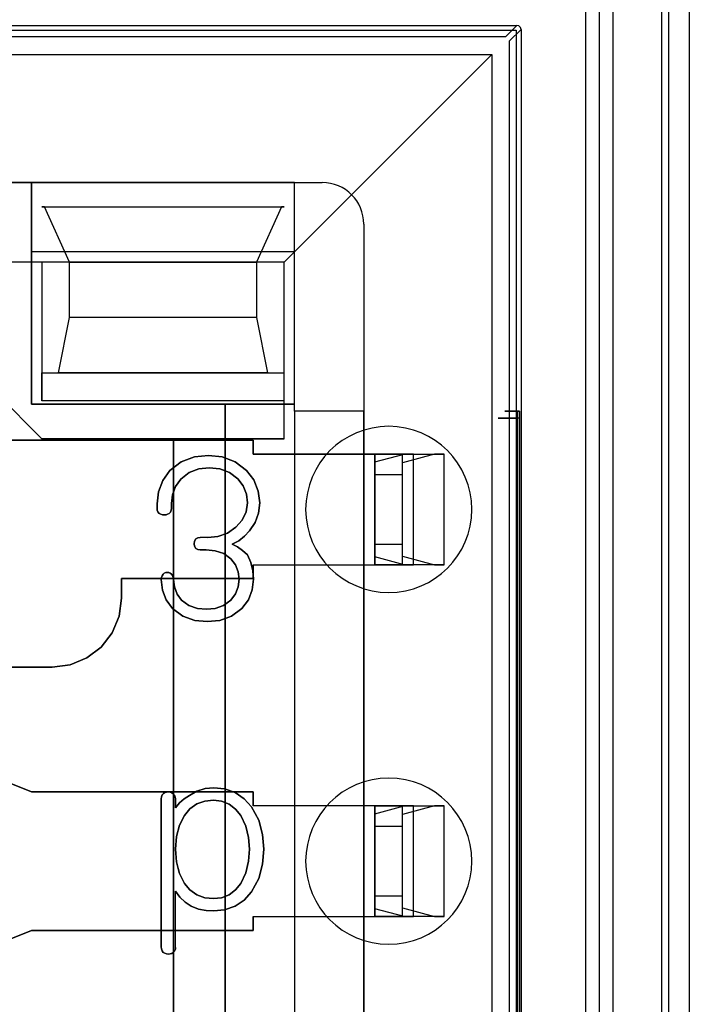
# Model space of a CAD drawing. Header units: millimetres. Extents: x 0 to 1524, y 0 to 1016.
# Tile 233 of 256: x 681.51 to 686.34, y 922.11 to 929.21. Entities that reach past the tile are written whole.
import ezdxf

# ---------------------------------------------------------------- set-up
doc = ezdxf.new("R2010")
doc.units = ezdxf.units.MM
doc.header["$LTSCALE"] = 83.82
doc.layers.get('0').update_dxf_attribs({"linetype": 'CONTINUOUS'})

msp = doc.modelspace()

# ---------------------------------------------------------------- linework, layer by layer
at = {"color": 4, "linetype": 'CONTINUOUS'}
for p, q in [((686.3444, 930.3884), (686.3444, 915.8884)), ((686.1444, 930.1884), (686.1444, 916.0884))]:
    msp.add_line(p, q, dxfattribs=at)
at = {"color": 6, "linetype": 'CONTINUOUS'}
for p, q in [((685.7944, 916.5384), (685.7944, 929.7385)), ((685.5949, 929.6389), (685.5949, 916.638)), ((685.6948, 916.638), (685.6948, 929.6389)), ((673.0894, 929.1734), (685.0994, 929.1734)), ((685.1294, 929.1435), (685.1294, 917.1334)), ((673.2694, 928.9634), (684.9194, 928.9634)), ((683.4194, 927.4634), (684.9194, 928.9634)), ((684.9194, 928.9634), (684.9194, 917.3134)), ((681.5944, 928.0384), (676.5944, 928.0384)), ((683.4944, 928.0384), (681.5944, 928.0384)), ((681.5944, 926.4384), (681.5944, 928.0384)), ((681.5944, 928.0384), (681.5944, 927.5384)), ((683.4944, 928.0384), (683.6944, 928.0384)), ((683.4944, 926.3884), (683.4944, 928.0384)), ((683.4944, 927.5384), (683.4944, 928.0384)), ((681.6894, 927.8634), (683.3994, 927.8634)), ((683.9944, 927.7384), (683.9944, 926.3884)), ((681.6694, 927.4634), (676.5194, 927.4634)), ((683.4194, 927.4634), (681.6694, 927.4634)), ((681.8694, 927.4634), (683.2194, 927.4634)), ((683.4194, 926.4634), (683.4194, 927.4634)), ((683.2194, 927.0634), (681.8694, 927.0634)), ((683.4194, 926.4634), (683.4194, 926.6634)), ((683.4194, 926.4634), (681.6694, 926.4634)), ((683.4194, 926.1884), (683.4194, 926.4634)), ((683.4944, 926.4384), (681.5944, 926.4384)), ((683.4944, 926.3884), (683.4944, 926.4384)), ((683.4944, 926.3884), (683.4944, 919.8884)), ((683.4944, 926.3884), (683.4944, 926.0784)), ((683.9944, 926.3884), (683.4944, 926.3884)), ((683.9944, 926.3884), (683.4944, 926.3884)), ((683.9944, 926.0784), (683.9944, 926.3884)), ((685.1076, 926.3884), (685.1176, 926.3884)), ((685.1061, 919.9384), (685.1061, 926.3384)), ((685.1192, 926.3384), (685.1192, 919.9384)), ((683.1944, 926.0784), (684.0744, 926.0784)), ((684.0744, 926.0784), (683.1944, 926.0784)), ((684.3541, 926.0784), (684.0744, 926.0784)), ((684.0744, 926.0214), (684.2849, 926.0784)), ((684.0744, 925.2784), (684.0744, 926.0784)), ((684.0744, 925.2784), (684.0744, 926.0784)), ((684.0744, 926.0784), (684.0744, 925.2784)), ((684.2744, 925.2784), (684.2744, 926.0784)), ((684.2744, 926.0784), (684.5744, 926.0784)), ((684.5052, 926.0784), (684.2744, 926.0159)), ((684.2744, 925.2784), (684.2744, 926.0784)), ((684.2849, 926.0784), (684.3541, 926.0784)), ((684.2849, 926.0784), (684.5052, 926.0784)), ((684.3541, 925.2784), (684.3541, 926.0784)), ((684.5744, 926.0784), (684.5052, 926.0784)), ((684.5744, 925.2784), (684.5744, 926.0784)), ((684.0744, 926.0214), (684.0744, 925.9284)), ((684.0744, 925.3355), (684.0744, 926.0214)), ((684.2744, 925.9284), (684.2744, 926.0159)), ((684.2744, 925.3409), (684.2744, 926.0159)), ((684.0744, 925.4284), (684.0744, 925.9284)), ((684.2744, 925.9284), (684.0744, 925.9284)), ((684.2744, 925.4284), (684.2744, 925.9284)), ((682.868, 925.4755), (682.8131, 925.4755)), ((682.868, 925.4755), (682.8131, 925.4755)), ((684.0744, 925.4284), (684.0744, 925.3355)), ((684.0744, 925.4284), (684.2744, 925.4284)), ((684.2744, 925.3409), (684.2744, 925.4284)), ((684.2849, 925.2784), (684.0744, 925.3355)), ((684.2744, 925.3409), (684.5052, 925.2784)), ((683.1944, 925.2784), (684.0744, 925.2784)), ((683.1944, 925.2784), (684.0744, 925.2784)), ((683.4944, 925.2784), (683.4944, 923.5384)), ((683.9944, 923.5384), (683.9944, 925.2784)), ((684.0744, 925.2784), (684.3541, 925.2784)), ((684.5744, 925.2784), (684.2744, 925.2784)), ((684.3541, 925.2784), (684.2849, 925.2784)), ((684.5052, 925.2784), (684.2849, 925.2784)), ((684.5052, 925.2784), (684.5744, 925.2784)), ((684.0744, 923.5384), (683.1944, 923.5384)), ((684.0744, 923.5384), (683.1944, 923.5384)), ((684.0744, 923.5384), (684.0744, 922.7384)), ((684.3541, 923.5384), (684.0744, 923.5384)), ((684.0744, 923.4814), (684.2849, 923.5384)), ((684.0744, 922.7384), (684.0744, 923.5384)), ((684.0744, 922.7384), (684.0744, 923.5384)), ((684.0744, 923.4814), (684.0744, 923.3884)), ((684.0744, 922.7955), (684.0744, 923.4814)), ((684.2744, 922.7384), (684.2744, 923.5384)), ((684.2744, 923.5384), (684.5744, 923.5384)), ((684.2744, 922.7384), (684.2744, 923.5384)), ((684.5052, 923.5384), (684.2744, 923.4759)), ((684.2744, 923.3884), (684.2744, 923.4759)), ((684.2744, 922.8009), (684.2744, 923.4759)), ((684.2849, 923.5384), (684.3541, 923.5384)), ((684.2849, 923.5384), (684.5052, 923.5384)), ((684.3541, 922.7384), (684.3541, 923.5384)), ((684.5744, 923.5384), (684.5052, 923.5384)), ((684.5744, 922.7384), (684.5744, 923.5384)), ((684.0744, 922.8884), (684.0744, 923.3884)), ((684.2744, 923.3884), (684.0744, 923.3884)), ((684.2744, 922.8884), (684.2744, 923.3884)), ((682.6351, 922.5162), (682.6351, 922.9213)), ((682.6351, 922.5162), (682.6351, 922.9213)), ((684.0744, 922.8884), (684.0744, 922.7955)), ((684.0744, 922.8884), (684.2744, 922.8884)), ((684.2744, 922.8009), (684.2744, 922.8884)), ((684.2849, 922.7384), (684.0744, 922.7955)), ((684.2744, 922.8009), (684.5052, 922.7384)), ((683.1944, 922.7384), (684.0744, 922.7384)), ((683.1944, 922.7384), (684.0744, 922.7384)), ((683.4944, 922.7384), (683.4944, 920.9984)), ((683.9944, 920.9984), (683.9944, 922.7384)), ((684.0744, 922.7384), (684.3541, 922.7384)), ((684.5744, 922.7384), (684.2744, 922.7384)), ((684.3541, 922.7384), (684.2849, 922.7384)), ((684.5052, 922.7384), (684.2849, 922.7384)), ((684.5052, 922.7384), (684.5744, 922.7384))]:
    msp.add_line(p, q, dxfattribs=at)
at = {"color": 7, "linetype": 'CONTINUOUS'}
for p, q in [((686.1944, 929.4384), (686.1944, 916.8384)), ((685.0994, 929.1734), (685.0169, 929.091)), ((673.0944, 929.1384), (685.0944, 929.1384)), ((685.0169, 929.091), (673.1719, 929.091)), ((685.0469, 929.061), (685.1294, 929.1435)), ((685.0944, 929.1384), (685.0944, 917.1384)), ((685.0469, 917.2159), (685.0469, 929.061)), ((674.4944, 928.0384), (683.6944, 928.0384)), ((681.6694, 927.8634), (683.4194, 927.8634)), ((681.6894, 927.8634), (681.6694, 927.8634)), ((681.8694, 927.4634), (681.6894, 927.8634)), ((683.3994, 927.8634), (683.2194, 927.4634)), ((683.4194, 927.8634), (683.3994, 927.8634)), ((683.9944, 927.7384), (683.9944, 918.5384)), ((681.5944, 927.5384), (681.5944, 926.4384)), ((683.4944, 927.5384), (681.5944, 927.5384)), ((683.4944, 926.4384), (683.4944, 927.5384)), ((681.6694, 927.4634), (681.6694, 926.4634)), ((683.4194, 927.4634), (681.6694, 927.4634)), ((681.8694, 927.0634), (681.8694, 927.4634)), ((683.2194, 927.4634), (683.2194, 927.0634)), ((683.4194, 926.6634), (683.4194, 927.4634)), ((681.7894, 926.6634), (681.8694, 927.0634)), ((683.2194, 927.0634), (683.2994, 926.6634)), ((681.6694, 926.1884), (681.0694, 926.7884)), ((681.0694, 926.7884), (681.6694, 926.1884)), ((681.6694, 926.4634), (681.6694, 926.6634)), ((681.6694, 926.6634), (683.4194, 926.6634)), ((683.2994, 926.6634), (681.7894, 926.6634)), ((681.5944, 926.4384), (682.9944, 926.4384)), ((682.9944, 926.4384), (683.4944, 926.4384)), ((682.9944, 926.4384), (682.9944, 919.8384)), ((682.9944, 919.8384), (682.9944, 926.4384)), ((683.1944, 926.1784), (680.9194, 926.1784)), ((680.9194, 926.1784), (683.1944, 926.1784)), ((683.4194, 926.1884), (681.6694, 926.1884)), ((681.6694, 926.1884), (682.6194, 926.1884)), ((682.6194, 926.1884), (683.4194, 926.1884)), ((682.6194, 920.0884), (682.6194, 926.1884)), ((682.6194, 926.1884), (682.6194, 920.0884)), ((683.1944, 926.0784), (683.1944, 926.1784)), ((683.1944, 926.1784), (683.1944, 926.0784)), ((683.4944, 926.0784), (683.4944, 925.2784)), ((683.9944, 926.0784), (683.4944, 926.0784)), ((683.9944, 925.2784), (683.9944, 926.0784)), ((682.5018, 925.7192), (682.5018, 925.6859)), ((682.5018, 925.6859), (682.5018, 925.7192)), ((682.6055, 925.6859), (682.6055, 925.7209)), ((682.6055, 925.7209), (682.6055, 925.6859)), ((682.8131, 925.3866), (682.8569, 925.3866)), ((682.8569, 925.3866), (682.8131, 925.3866)), ((683.1944, 925.1784), (683.1944, 925.2784)), ((683.1944, 925.2784), (683.1944, 925.1784)), ((683.4944, 925.2784), (683.9944, 925.2784)), ((682.2444, 925.1784), (683.1944, 925.1784)), ((682.2444, 925.0384), (682.2444, 925.1784)), ((682.2444, 925.1784), (682.2444, 925.0384)), ((683.1944, 925.1784), (682.2444, 925.1784)), ((679.3194, 924.5384), (681.7444, 924.5384)), ((681.7444, 924.5384), (680.5446, 924.5384)), ((681.5944, 923.6384), (680.5944, 924.0384)), ((680.9646, 923.8904), (681.5944, 923.6384)), ((683.1944, 923.6384), (681.5944, 923.6384)), ((681.5944, 923.6384), (683.1944, 923.6384)), ((683.1944, 923.5384), (683.1944, 923.6384)), ((683.1944, 923.6384), (683.1944, 923.5384)), ((682.5314, 923.5891), (682.5314, 922.519)), ((682.5314, 922.519), (682.5314, 923.5891)), ((682.6351, 923.5229), (682.6351, 923.5884)), ((682.6351, 923.5884), (682.6351, 923.5229)), ((683.4944, 923.5384), (683.4944, 922.7384)), ((683.9944, 923.5384), (683.4944, 923.5384)), ((683.9944, 922.7384), (683.9944, 923.5384)), ((683.1944, 922.6384), (683.1944, 922.7384)), ((683.1944, 922.7384), (683.1944, 922.6384)), ((683.4944, 922.7384), (683.9944, 922.7384)), ((680.5944, 922.2384), (681.5944, 922.6384)), ((681.5944, 922.6384), (680.9646, 922.3865)), ((681.5944, 922.6384), (683.1944, 922.6384)), ((683.1944, 922.6384), (681.5944, 922.6384))]:
    msp.add_line(p, q, dxfattribs=at)
for points in [[(685.1294, 929.1435), (685.1253, 929.1585), (685.1145, 929.1694), (685.0994, 929.1734)], [(682.5888, 925.6496), (682.5984, 925.6595), (682.604, 925.6722), (682.6055, 925.6859)], [(682.6055, 925.6859), (682.604, 925.6722), (682.5984, 925.6595), (682.5888, 925.6496)], [(682.7694, 925.4303), (682.7718, 925.4123), (682.7804, 925.3974), (682.7953, 925.3889), (682.8131, 925.3866)], [(682.8131, 925.3866), (682.7951, 925.389), (682.7802, 925.3976), (682.7717, 925.4125), (682.7694, 925.4303)], [(683.1537, 925.3496), (683.1184, 925.3807), (683.0821, 925.4073), (683.0444, 925.4276)], [(683.0444, 925.4276), (683.0821, 925.4073), (683.1184, 925.3807), (683.1537, 925.3496)], [(683.0335, 925.3218), (683.0671, 925.2788), (683.0879, 925.2286), (683.0944, 925.1748)], [(683.0944, 925.1748), (683.0879, 925.2286), (683.0671, 925.2788), (683.0335, 925.3218)], [(683.1981, 925.175), (683.1937, 925.2353), (683.1793, 925.2943), (683.1537, 925.3496)], [(683.1537, 925.3496), (683.1793, 925.2943), (683.1937, 925.2353), (683.1981, 925.175)], [(682.5449, 925.2114), (682.5373, 925.1997), (682.5328, 925.1865), (682.5314, 925.1727)], [(682.5314, 925.1727), (682.5328, 925.1865), (682.5373, 925.1997), (682.5449, 925.2114)], [(682.5759, 925.2236), (682.5645, 925.2225), (682.5539, 925.2183), (682.5449, 925.2114)], [(682.5449, 925.2114), (682.5539, 925.2183), (682.5645, 925.2225), (682.5759, 925.2236)], [(682.6055, 925.2114), (682.5969, 925.2182), (682.5868, 925.2225), (682.5759, 925.2236)], [(682.5759, 925.2236), (682.5868, 925.2225), (682.5969, 925.2182), (682.6055, 925.2114)], [(682.6203, 925.1732), (682.6188, 925.187), (682.6139, 925.2001), (682.6055, 925.2114)], [(682.6055, 925.2114), (682.6139, 925.2001), (682.6188, 925.187), (682.6203, 925.1732)], [(681.7444, 924.5384), (681.8741, 924.5556), (681.9946, 924.6056), (682.0979, 924.6849), (682.1773, 924.7882), (682.2273, 924.9087), (682.2444, 925.0384)], [(682.2444, 925.0384), (682.2273, 924.9087), (682.1773, 924.7882), (682.0979, 924.6849), (681.9947, 924.6056), (681.8742, 924.5556), (681.7444, 924.5384)], [(682.5481, 923.6276), (682.5386, 923.6167), (682.5331, 923.6034), (682.5314, 923.5891)], [(682.5314, 923.5891), (682.5331, 923.6034), (682.5386, 923.6167), (682.5481, 923.6276)], [(682.6185, 923.6243), (682.6077, 923.6314), (682.596, 923.6361), (682.5833, 923.6384)], [(682.5833, 923.6384), (682.596, 923.6361), (682.6077, 923.6314), (682.6185, 923.6243)], [(682.5314, 922.519), (682.5328, 922.5049), (682.5377, 922.4916), (682.5465, 922.4803)], [(682.5465, 922.4803), (682.5377, 922.4916), (682.5328, 922.5049), (682.5314, 922.519)], [(682.5465, 922.4803), (682.5576, 922.4733), (682.5702, 922.4692), (682.5833, 922.4681)], [(682.5833, 922.4681), (682.5702, 922.4692), (682.5576, 922.4733), (682.5465, 922.4803)], [(682.5833, 922.4681), (682.5957, 922.4693), (682.6075, 922.4729), (682.6185, 922.479)], [(682.6185, 922.479), (682.6075, 922.4729), (682.5957, 922.4693), (682.5833, 922.4681)], [(682.6185, 922.479), (682.6278, 922.4894), (682.6335, 922.5023), (682.6351, 922.5162)], [(682.6351, 922.5162), (682.6335, 922.5023), (682.6278, 922.4894), (682.6185, 922.479)]]:
    msp.add_lwpolyline(points, dxfattribs=at)
at = {"color": 6, "linetype": 'CONTINUOUS'}
for points in [[(685.1176, 926.3884), (685.0793, 926.3884), (685.0486, 926.3884), (685.0267, 926.3884), (685.0147, 926.3884), (685.0133, 926.3884), (685.0225, 926.3884), (685.0418, 926.3884), (685.0708, 926.3884), (685.1076, 926.3884)], [(685.1061, 926.3384), (685.1062, 926.3567), (685.1065, 926.3728), (685.107, 926.3842), (685.1076, 926.3884)], [(685.1176, 926.3884), (685.1183, 926.3842), (685.1188, 926.3728), (685.1191, 926.3567), (685.1192, 926.3384)], [(685.1192, 926.3384), (685.0724, 926.3384), (685.0322, 926.3384), (685.0001, 926.3384), (684.9771, 926.3384), (684.9648, 926.3384), (684.9633, 926.3384), (684.9725, 926.3384), (684.9926, 926.3384), (685.022, 926.3384), (685.06, 926.3384), (685.1061, 926.3384)], [(682.8722, 926.0681), (682.7711, 926.0576), (682.6751, 926.0222), (682.5939, 925.9586)], [(682.5939, 925.9586), (682.6751, 926.0222), (682.7711, 926.0576), (682.8722, 926.0681)], [(683.1472, 925.9604), (683.0666, 926.0225), (682.972, 926.0578), (682.8722, 926.0681)], [(682.8722, 926.0681), (682.972, 926.0578), (683.0666, 926.0225), (683.1472, 925.9604)], [(684.0744, 926.0784), (684.1132, 926.0784), (684.1506, 926.0784), (684.1851, 926.0784), (684.2158, 926.0784), (684.2406, 926.0784), (684.259, 926.0784), (684.2704, 926.0784), (684.2744, 926.0784)], [(682.6726, 925.8968), (682.7327, 925.9444), (682.8038, 925.9714), (682.8789, 925.9792)], [(682.8789, 925.9792), (682.8038, 925.9714), (682.7327, 925.9444), (682.6726, 925.8968)], [(682.8789, 925.9792), (682.9536, 925.9715), (683.0245, 925.9453), (683.0849, 925.8986)], [(683.0849, 925.8986), (683.0245, 925.9453), (682.9536, 925.9715), (682.8789, 925.9792)], [(683.2425, 925.7253), (683.2321, 925.8113), (683.1996, 925.8915), (683.1472, 925.9604)], [(683.1472, 925.9604), (683.1996, 925.8915), (683.2321, 925.8113), (683.2425, 925.7253)], [(682.5939, 925.9586), (682.5423, 925.8878), (682.5115, 925.806), (682.5018, 925.7192)], [(682.5018, 925.7192), (682.5115, 925.806), (682.5423, 925.8878), (682.5939, 925.9586)], [(682.6055, 925.7209), (682.6126, 925.7844), (682.6351, 925.8444), (682.6726, 925.8968)], [(682.6726, 925.8968), (682.6351, 925.8444), (682.6126, 925.7844), (682.6055, 925.7209)], [(683.0849, 925.8986), (683.123, 925.848), (683.1462, 925.7893), (683.1537, 925.7266)], [(683.1537, 925.7266), (683.1462, 925.7893), (683.123, 925.848), (683.0849, 925.8986)], [(682.5018, 925.6859), (682.5032, 925.6725), (682.5081, 925.6599), (682.5168, 925.6496)], [(682.5168, 925.6496), (682.5081, 925.6599), (682.5032, 925.6725), (682.5018, 925.6859)], [(683.1537, 925.7266), (683.1443, 925.6602), (683.115, 925.6001), (683.0694, 925.5514)], [(683.0694, 925.5514), (683.115, 925.6001), (683.1443, 925.6602), (683.1537, 925.7266)], [(683.1701, 925.5227), (683.2102, 925.5837), (683.2346, 925.6525), (683.2425, 925.7253)], [(683.2425, 925.7253), (683.2346, 925.6525), (683.2102, 925.5837), (683.1701, 925.5227)], [(682.5168, 925.6496), (682.5283, 925.6432), (682.5406, 925.6396), (682.5537, 925.6384)], [(682.5537, 925.6384), (682.5406, 925.6396), (682.5283, 925.6432), (682.5168, 925.6496)], [(682.5537, 925.6384), (682.5662, 925.6397), (682.5779, 925.6433), (682.5888, 925.6496)], [(682.5888, 925.6496), (682.5779, 925.6433), (682.5662, 925.6397), (682.5537, 925.6384)], [(683.0694, 925.5514), (683.0099, 925.5071), (682.9406, 925.4825), (682.868, 925.4755)], [(682.868, 925.4755), (682.9406, 925.4825), (683.0099, 925.5071), (683.0694, 925.5514)], [(682.8131, 925.4755), (682.7958, 925.4733), (682.781, 925.4649), (682.772, 925.4496), (682.7694, 925.4303)], [(682.7694, 925.4303), (682.7721, 925.4499), (682.7813, 925.4651), (682.796, 925.4734), (682.8131, 925.4755)], [(683.0444, 925.4276), (683.0913, 925.4524), (683.1334, 925.4847), (683.1701, 925.5227)], [(683.1701, 925.5227), (683.1334, 925.4847), (683.0913, 925.4524), (683.0444, 925.4276)], [(682.8569, 925.3866), (682.9219, 925.3804), (682.9826, 925.3593), (683.0335, 925.3218)], [(683.0335, 925.3218), (682.9825, 925.3594), (682.9218, 925.3804), (682.8569, 925.3866)], [(684.2744, 925.2784), (684.2706, 925.2784), (684.2593, 925.2784), (684.241, 925.2784), (684.2158, 925.2784), (684.1857, 925.2784), (684.1513, 925.2784), (684.1139, 925.2784), (684.0744, 925.2784)], [(682.5314, 925.1727), (682.5399, 925.0964), (682.5676, 925.0244), (682.6141, 924.9623)], [(682.6141, 924.9623), (682.5676, 925.0244), (682.5399, 925.0964), (682.5314, 925.1727)], [(682.678, 925.0229), (682.6456, 925.0673), (682.6264, 925.1187), (682.6203, 925.1732)], [(682.6203, 925.1732), (682.6264, 925.1187), (682.6456, 925.0673), (682.678, 925.0229)], [(683.0944, 925.1748), (683.088, 925.1196), (683.0674, 925.0678), (683.0335, 925.0234)], [(683.0335, 925.0234), (683.0674, 925.0678), (683.088, 925.1196), (683.0944, 925.1748)], [(683.1141, 924.9632), (683.1607, 925.0255), (683.1892, 925.0978), (683.1981, 925.175)], [(683.1981, 925.175), (683.1892, 925.0978), (683.1607, 925.0255), (683.1141, 924.9632)], [(682.8574, 924.957), (682.7929, 924.963), (682.7311, 924.9841), (682.678, 925.0229)], [(682.678, 925.0229), (682.7311, 924.9841), (682.7929, 924.963), (682.8574, 924.957)], [(683.0335, 925.0234), (682.9817, 924.9848), (682.9211, 924.9632), (682.8574, 924.957)], [(682.8574, 924.957), (682.9211, 924.9632), (682.9817, 924.9848), (683.0335, 925.0234)], [(682.6141, 924.9623), (682.6874, 924.9073), (682.7731, 924.8768), (682.8631, 924.8681)], [(682.8631, 924.8681), (682.7731, 924.8768), (682.6874, 924.9073), (682.6141, 924.9623)], [(682.8631, 924.8681), (682.9539, 924.8772), (683.0402, 924.9081), (683.1141, 924.9632)], [(683.1141, 924.9632), (683.0402, 924.9081), (682.9539, 924.8772), (682.8631, 924.8681)], [(682.5833, 923.6384), (682.5702, 923.6373), (682.5581, 923.6338), (682.5481, 923.6276)], [(682.5481, 923.6276), (682.5581, 923.6338), (682.5702, 923.6373), (682.5833, 923.6384)], [(682.6351, 923.5884), (682.6334, 923.6019), (682.6277, 923.6143), (682.6185, 923.6243)], [(682.6185, 923.6243), (682.6277, 923.6143), (682.6334, 923.6019), (682.6351, 923.5884)], [(682.7349, 923.6134), (682.6966, 923.5894), (682.6625, 923.5594), (682.6351, 923.5229)], [(682.6351, 923.5229), (682.6625, 923.5594), (682.6966, 923.5894), (682.7349, 923.6134)], [(682.9108, 923.6681), (682.8489, 923.6624), (682.7893, 923.6442), (682.7349, 923.6134)], [(682.7349, 923.6134), (682.7893, 923.6442), (682.8489, 923.6624), (682.9108, 923.6681)], [(683.1833, 923.5308), (683.13, 923.5898), (683.0644, 923.6343), (682.9896, 923.6602), (682.9108, 923.6681)], [(682.9108, 923.6681), (682.9896, 923.6602), (683.0644, 923.6343), (683.13, 923.5898), (683.1833, 923.5308)], [(682.908, 923.5792), (682.8469, 923.5729), (682.7891, 923.5521), (682.7392, 923.5164), (682.6999, 923.4692)], [(682.6999, 923.4692), (682.7392, 923.5164), (682.7891, 923.5521), (682.8469, 923.5729), (682.908, 923.5792)], [(683.1053, 923.4692), (683.0686, 923.5152), (683.0219, 923.5509), (682.9669, 923.5725), (682.908, 923.5792)], [(682.908, 923.5792), (682.9669, 923.5725), (683.0219, 923.5509), (683.0686, 923.5152), (683.1053, 923.4692)], [(683.2722, 923.2253), (683.2638, 923.3318), (683.2353, 923.4356), (683.1833, 923.5308)], [(683.1833, 923.5308), (683.2353, 923.4356), (683.2638, 923.3318), (683.2722, 923.2253)], [(684.0744, 923.5384), (684.1132, 923.5384), (684.1506, 923.5384), (684.1851, 923.5384), (684.2158, 923.5384), (684.2406, 923.5384), (684.259, 923.5384), (684.2704, 923.5384), (684.2744, 923.5384)], [(682.6999, 923.4692), (682.6638, 923.3991), (682.6421, 923.3163), (682.6351, 923.2243)], [(682.6351, 923.2243), (682.6421, 923.3164), (682.6639, 923.3992), (682.6999, 923.4692)], [(683.1685, 923.2243), (683.1627, 923.3088), (683.1427, 923.3918), (683.1053, 923.4692)], [(683.1053, 923.4692), (683.1427, 923.3918), (683.1627, 923.3088), (683.1685, 923.2243)], [(682.6351, 923.2243), (682.6419, 923.1326), (682.6635, 923.0493), (682.6999, 922.978)], [(682.6999, 922.978), (682.6634, 923.0494), (682.6419, 923.1327), (682.6351, 923.2243)], [(683.1053, 922.978), (683.1424, 923.0548), (683.1626, 923.1382), (683.1685, 923.2243)], [(683.1685, 923.2243), (683.1626, 923.1381), (683.1424, 923.0547), (683.1053, 922.978)], [(683.1833, 922.9165), (683.2356, 923.0128), (683.2639, 923.1178), (683.2722, 923.2253)], [(683.2722, 923.2253), (683.2639, 923.1178), (683.2356, 923.0128), (683.1833, 922.9165)], [(682.6999, 922.978), (682.7392, 922.9308), (682.7891, 922.8951), (682.8469, 922.8744), (682.908, 922.8681)], [(682.908, 922.8681), (682.8469, 922.8744), (682.7891, 922.8951), (682.7392, 922.9308), (682.6999, 922.978)], [(682.908, 922.8681), (682.9669, 922.875), (683.0218, 922.8967), (683.0684, 922.9325), (683.1053, 922.978)], [(683.1053, 922.978), (683.0684, 922.9325), (683.0218, 922.8967), (682.9669, 922.875), (682.908, 922.8681)], [(682.6351, 922.9213), (682.6664, 922.879), (682.7044, 922.8423), (682.7488, 922.8134)], [(682.7488, 922.8134), (682.7044, 922.8423), (682.6664, 922.879), (682.6351, 922.9213)], [(682.9108, 922.7792), (682.9896, 922.787), (683.0644, 922.8129), (683.13, 922.8575), (683.1833, 922.9165)], [(683.1833, 922.9165), (683.13, 922.8575), (683.0644, 922.8129), (682.9896, 922.787), (682.9108, 922.7792)], [(682.7488, 922.8134), (682.8009, 922.7933), (682.8555, 922.7824), (682.9108, 922.7792)], [(682.9108, 922.7792), (682.8555, 922.7824), (682.8009, 922.7933), (682.7488, 922.8134)], [(684.2744, 922.7384), (684.2706, 922.7384), (684.2593, 922.7384), (684.241, 922.7384), (684.2158, 922.7384), (684.1857, 922.7384), (684.1513, 922.7384), (684.1139, 922.7384), (684.0744, 922.7384)]]:
    msp.add_lwpolyline(points, dxfattribs=at)
msp.add_arc((683.6944, 927.7384), 0.3, 0, 90, dxfattribs=at)
at = {"color": 7, "linetype": 'CONTINUOUS'}
msp.add_arc((683.6944, 927.7384), 0.3, 0, 90, dxfattribs=at)
at = {"color": 4, "linetype": 'CONTINUOUS'}
for centre, start, end in [((684.1744, 925.6784), 0, 180), ((684.1744, 925.6784), 180, 360), ((684.1744, 923.1384), 0, 180), ((684.1744, 923.1384), 180, 360)]:
    msp.add_arc(centre, 0.6, start, end, dxfattribs=at)

doc.saveas('drawing.dxf')
